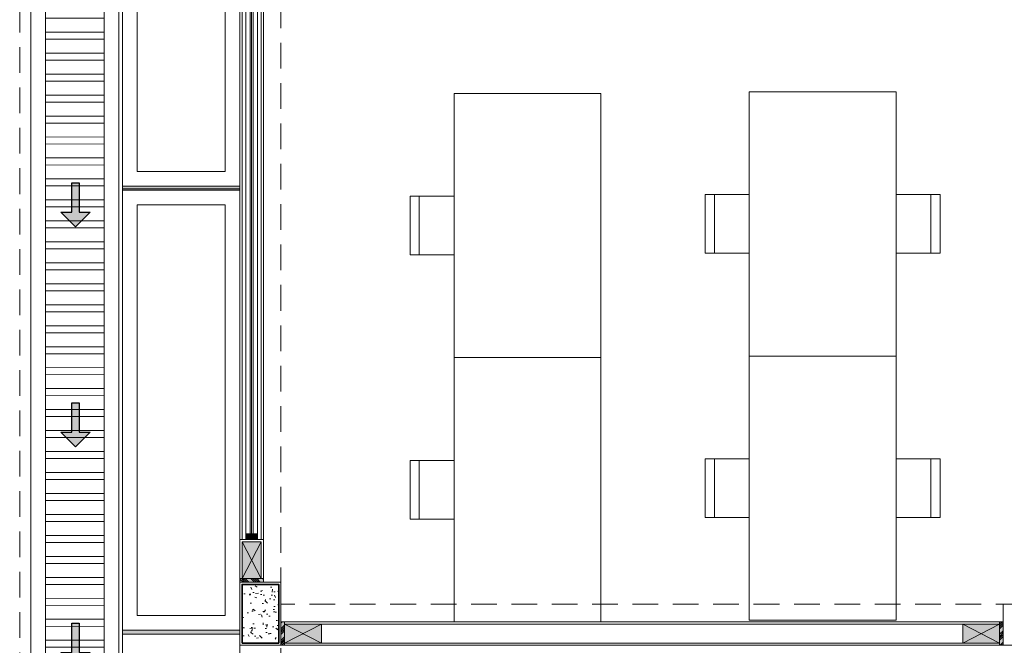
# Model space of a CAD drawing. Header units: millimetres. Extents: x -8931983 to 9630244, y 4 to 18563053.
# Tile 79 of 256: x 349102.26 to 349108.97, y 9281963.72 to 9281967.99. Entities that reach past the tile are written whole.
import ezdxf

# ---------------------------------------------------------------- set-up
doc = ezdxf.new("R2010")
doc.units = ezdxf.units.MM
doc.linetypes.add('CONTINUA', pattern=[0])
doc.linetypes.add('DASHED2', pattern=[0.375, 0.25, -0.125])
for name, color, linetype, lineweight in [('.', 7, 'Continuous', 0), ('0_ CUNETAS', 151, 'Continuous', 5), ('0_PROYECCIONES 1', 1, 'DASHED2', 0), ('0_TARRAJEO', 32, 'Continuous', 0), ('0_VANOS', 30, 'Continuous', 9), ('COLUMNAS', 3, 'Continuous', 35), ('COLUMNETAS TOP', 253, 'Continuous', 0), ('CUNETAS', 5, 'Continuous', 0), ('JUNTAS DE DILATACIÓN', 160, 'CONTINUA', 9), ('MURO', 133, 'Continuous', 15), ('TARRAJEO', 32, 'Continuous', 0), ('vereda', 254, 'Continuous', 5)]:
    doc.layers.add(name, color=color, linetype=linetype, lineweight=lineweight)
for name, color, linetype, lineweight, true_color in [('0_COLUMNA ACHURADO', 250, 'Continuous', 0, 0x363636), ('0_TEXTURA PISOS', 252, 'Continuous', 0, 0x8c8c8c), ('LMOBILIARIO', 252, 'Continuous', 5, 0x898989)]:
    doc.layers.add(name, color=color, linetype=linetype, lineweight=lineweight, true_color=true_color)

# ---------------------------------------------------------------- blocks, each defined once
blk = doc.blocks.new('junta vereda 0.8')
at = {"layer": '.', "true_color": 0x939598}
h = blk.add_hatch(color=252, dxfattribs=at)
h.dxf.hatch_style = 1
h.paths.add_polyline_path([(0.0127000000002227, 0), (-0.0127000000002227, 0), (-0.0127000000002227, 0.799999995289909), (0.0127000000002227, 0.799999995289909)])
at = {"layer": '0_TEXTURA PISOS'}
h = blk.add_hatch(dxfattribs=at)
h.set_pattern_fill('ANGLE', color=256, angle=180)
h.set_pattern_definition([(180, (5477.765441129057, 1211.768031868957), (-9e-16, -6.985), [5.08, -1.905]), (270, (5477.765441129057, 1211.768031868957), (6.985, -1.3e-15), [5.08, -1.905])])
h.paths.add_polyline_path([(0.0127000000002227, 0), (-0.0127000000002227, 0), (-0.0127000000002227, 0.799999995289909), (0.0127000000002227, 0.799999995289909)])
at = {"layer": 'vereda'}
blk.add_lwpolyline([(0.0127000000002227, 0), (-0.0127000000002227, 0), (-0.0127000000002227, 0.799999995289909), (0.0127000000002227, 0.799999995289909)], close=True, dxfattribs=at)
blk = doc.blocks.new('verda pg edf 04')
at = {"layer": 'vereda', "elevation": -20.54863760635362}
for points in [[(-10.8149999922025, -17.33739999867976), (-10.8149999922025, -20.33739999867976), (-11.61499998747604, -20.33739999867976), (-11.61499998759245, -17.33739999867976)], [(-10.91499999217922, -17.43739999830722), (-10.91499999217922, -20.23739999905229), (-11.51499998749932, -20.23739999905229), (-11.51499998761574, -17.43739999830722)], [(-10.81499999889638, -20.3627999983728), (-10.81499999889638, -23.36279999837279), (-11.61499999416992, -23.36279999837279), (-11.61499999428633, -20.3627999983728)], [(-10.9149999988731, -20.46279999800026), (-10.9149999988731, -23.26279999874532), (-11.5149999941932, -23.26279999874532), (-11.51499999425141, -20.46279999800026)], [(-10.8149999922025, -23.38819999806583), (-10.8149999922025, -26.38819999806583), (-11.61499998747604, -26.38819999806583), (-11.61499998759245, -23.38819999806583)]]:
    blk.add_lwpolyline(points, close=True, dxfattribs=at)
at = {"layer": 'vereda', "rotation": 270}
for p in [(-11.61499998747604, -20.35009999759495, -20.54863760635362), (-11.61499999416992, -23.37549999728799, -20.54863760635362)]:
    blk.add_blockref('junta vereda 0.8', p, dxfattribs=at)
blk = doc.blocks.new('VEREDA EDF 04 PGG')
at = {"lineweight": 5}
blk.add_blockref('verda pg edf 04', (-1.215000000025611, -0.8150000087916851, 20.54863760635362), dxfattribs=at)
blk = doc.blocks.new('*U3805')
at = {"layer": '.', "lineweight": 30}
h = blk.add_hatch(color=1, dxfattribs=at)
h.dxf.hatch_style = 1
h.paths.add_polyline_path([(-0.0249999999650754, -0.0500000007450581), (-0.0999999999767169, -0.0500000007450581), (0, -0.150000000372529), (0.1000000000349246, -0.0500000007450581), (0.0250000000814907, -0.0500000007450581), (0.0250000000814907, 0.1499999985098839), (-0.0249999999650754, 0.1499999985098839)])
at = {"layer": '0_ CUNETAS', "color": 1, "lineweight": 30}
blk.add_lwpolyline([(-0.099999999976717, -0.0500000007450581), (-0.0249999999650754, -0.0500000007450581), (-0.0249999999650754, 0.1499999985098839), (0.0250000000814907, 0.1499999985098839), (0.0250000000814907, -0.0500000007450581), (0.1000000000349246, -0.0500000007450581), (0, -0.150000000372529)], close=True, dxfattribs=at)
blk = doc.blocks.new('*U3868')
at = {"layer": '0_ CUNETAS', "color": 0, "linetype": 'ByBlock', "lineweight": -2, "transparency": 16777216}
for p in [(2.7e-15, 43.5), (2.6e-15, 42), (2.5e-15, 40.49999999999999)]:
    blk.add_blockref('*U3805', p, dxfattribs=at)
blk = doc.blocks.new('red drenaje')
at = {"layer": '0_ CUNETAS', "lineweight": 0}
h = blk.add_hatch(dxfattribs=at)
h.set_pattern_fill('ANSI32', color=256, scale=0.015, angle=135)
h.set_pattern_definition([(180, (7.209970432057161, 110.9101056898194), (0, -0.142875), []), (180, (7.162345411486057, 110.9577307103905), (0, -0.142875), [])])
h.paths.add_polyline_path([(-48.20003028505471, 69.903105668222), (-48.60003028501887, 69.90310566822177), (-48.60003028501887, 10.19298912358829), (-48.20003028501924, 10.19298912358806)])
for p, q in [((-48.70003028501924, 70.00310566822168), (-48.70003028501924, 10.19298912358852)), ((-48.10003028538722, 70.00310566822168), (-48.10003028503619, 10.1929891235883)), ((-48.60003028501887, 69.78010566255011), (-48.60003028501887, 10.19298912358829)), ((-48.20003028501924, 69.78010566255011), (-48.20003028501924, 10.19298912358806))]:
    blk.add_line(p, q, dxfattribs=at)
blk.add_lwpolyline([(-48.20003028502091, 10.19298912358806), (-48.20003028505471, 69.903105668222), (-48.60003028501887, 69.90310566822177), (-48.60003028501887, 10.19298912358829)], close=True, dxfattribs=at)
blk.add_blockref('*U3868', (-48.39571811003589, 5.224853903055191), dxfattribs=at)
blk = doc.blocks.new('*U901')
at = {"linetype": 'Continuous', "lineweight": 0, "true_color": 0xbebebe}
for points in [[(3037.252435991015, 1360.543106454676), (3037.212435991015, 1360.543106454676), (3037.212435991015, 1360.463106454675), (3037.252435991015, 1360.463106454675)], [(3041.802435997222, 1360.543106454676), (3041.762435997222, 1360.543106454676), (3041.762435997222, 1360.463106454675), (3041.802435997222, 1360.463106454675)]]:
    blk.add_hatch(color=9, dxfattribs=at).paths.add_polyline_path(points)
at = {"layer": '0_VANOS', "linetype": 'Continuous'}
for p, q in [((3037.252435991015, 1360.513106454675), (3041.762435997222, 1360.513106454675)), ((3037.252435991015, 1360.503106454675), (3041.762435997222, 1360.503106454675)), ((3037.252435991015, 1360.493106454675), (3041.762435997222, 1360.493106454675))]:
    blk.add_line(p, q, dxfattribs=at)
for points in [[(3037.212435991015, 1360.543106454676), (3037.212435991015, 1360.463106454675), (3037.252435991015, 1360.463106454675), (3037.252435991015, 1360.543106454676)], [(3037.252435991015, 1360.543106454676), (3041.762435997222, 1360.543106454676), (3041.762435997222, 1360.463106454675), (3037.252435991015, 1360.463106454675)], [(3041.762435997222, 1360.543106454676), (3041.762435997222, 1360.463106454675), (3041.802435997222, 1360.463106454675), (3041.802435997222, 1360.543106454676)]]:
    blk.add_lwpolyline(points, close=True, dxfattribs=at)
blk = doc.blocks.new('columnas bloque talleres')
at = {"layer": '0_COLUMNA ACHURADO'}
h = blk.add_hatch(dxfattribs=at)
h.set_pattern_fill('AR-CONC', color=256, scale=0.00088, angle=90.00000000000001)
h.set_pattern_definition([(140, (-11259.36727244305, -3118.192211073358), (0.0140263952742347, 0.1603225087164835), [0.016764, -0.184404]), (85.00000000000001, (-11259.36727244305, -3118.192211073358), (-0.1681300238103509, -0.0310142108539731), [0.0134112, -0.1475237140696]), (190.4514447, (-11259.36610357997, -3118.178850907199), (-0.1541036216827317, 0.1293082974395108), [0.014247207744, -0.156719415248]), (136.1842, (-11259.41197644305, -3118.192211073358), (0.0369972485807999, 0.2385495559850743), [0.025146, -0.2766059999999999]), (186.63555761, (-11259.40889336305, -3118.172331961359), (-0.2177349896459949, 0.2089156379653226), [0.0213708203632, -0.2350793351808]), (81.18415117, (-11259.41197644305, -3118.192211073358), (-0.2177349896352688, 0.2089156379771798), [0.0201167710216, -0.2212845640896]), (111, (-11259.40080044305, -3118.169859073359), (0.0899933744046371, 0.1334206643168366), [0.016764, -0.184404]), (56.00000000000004, (-11259.40080044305, -3118.169859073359), (-0.1620854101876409, 0.0543857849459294), [0.0134112, -0.1475232]), (161.451445, (-11259.39330099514, -3118.15874068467), (-0.0720920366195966, 0.1878064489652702), [0.014247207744, -0.1567191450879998]), (127.5, (-11259.36727244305, -3118.192211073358), (-0.0744084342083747, 0.0027179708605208), [0, -0.14573504, 0, -0.1497584, 0, -0.148082]), (97.49999999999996, (-11259.36727244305, -3118.192211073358), (-0.0881589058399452, 0.0588013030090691), [0, -0.08538464, 0, -0.14238224, 0, -0.0564388]), (57.50000000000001, (-11259.36727244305, -3118.242056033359), (0.0050412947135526, 0.1193197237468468), [0, -0.05588, 0, -0.1743456, 0, -0.2313432]), (47.5, (-11259.36727244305, -3118.264408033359), (-0.0223753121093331, 0.1303536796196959), [0, -0.072644, 0, -0.11578336, 0, -0.1642872])])
h.paths.add_polyline_path([(-10.79999999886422, -23.45000000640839), (-10.79999999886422, -23.05000000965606), (-10.54999999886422, -23.05000000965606), (-10.54999999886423, -23.45000000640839)])
at = {"layer": '0_TARRAJEO', "lineweight": 0}
for points, elevation in [([(-10.81499999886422, -23.46500000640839), (-10.81499999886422, -23.03500000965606), (-10.53499999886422, -23.03500000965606), (-10.53499999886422, -23.46500000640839)], 1.7594175e-09), ([(-5.614999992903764, -23.18500000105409), (-5.184999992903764, -23.1849999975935), (-5.184999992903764, -23.4649999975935), (-5.614999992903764, -23.46500000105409)], 8.151346e-10)]:
    blk.add_lwpolyline(points, close=True, dxfattribs=dict(at, elevation=elevation))
at = {"layer": 'COLUMNAS', "color": 6, "elevation": 1.7594175e-09}
blk.add_lwpolyline([(-10.79999999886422, -23.45000000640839), (-10.79999999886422, -23.05000000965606), (-10.54999999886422, -23.05000000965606), (-10.54999999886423, -23.45000000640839)], close=True, dxfattribs=at)
blk = doc.blocks.new('MOVILIARIO EDF 4')
at = {"layer": 'LMOBILIARIO', "lineweight": 0}
for p, q in [((-1.237451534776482, -0.7000000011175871), (-1.237451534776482, -1.100000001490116)), ((0, -1.800000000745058), (-1, -1.800000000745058))]:
    blk.add_line(p, q, dxfattribs=at)
for points in [[(-1, -1.800000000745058), (-1, 0), (0, 0), (0, -1.800000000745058)], [(-1, -0.7000000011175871), (-1.299999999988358, -0.7000000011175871), (-1.299999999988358, -1.100000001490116), (-1, -1.100000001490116)]]:
    blk.add_lwpolyline(points, dxfattribs=at)
blk = doc.blocks.new('EDF 0444')
at = {"lineweight": 5}
for p, q in [((-1, -1.100000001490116), (-1, -0.7000000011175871)), ((0, -1.100000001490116), (0, -0.7000000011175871))]:
    blk.add_line(p, q, dxfattribs=at)
at = {"layer": 'LMOBILIARIO', "lineweight": 0}
for p, q in [((-1.237451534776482, -0.7000000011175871), (-1.237451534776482, -1.100000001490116)), ((0.2374515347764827, -0.7000000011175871), (0.2374515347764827, -1.100000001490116)), ((0, -1.800000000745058), (-1, -1.800000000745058))]:
    blk.add_line(p, q, dxfattribs=at)
for points in [[(-1, -1.800000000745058), (-1, 0), (0, 0), (0, -1.800000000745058)], [(-1, -0.7000000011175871), (-1.299999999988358, -0.7000000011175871), (-1.299999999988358, -1.100000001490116), (-1, -1.100000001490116)], [(0, -0.7000000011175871), (0.2999999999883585, -0.7000000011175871), (0.2999999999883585, -1.100000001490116), (0, -1.100000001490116)]]:
    blk.add_lwpolyline(points, dxfattribs=at)
blk = doc.blocks.new('bloque pg edf 04')
at = {"layer": '.', "true_color": 0xadddf7, "transparency": 33554572}
h = blk.add_hatch(color=141, dxfattribs=at)
h.dxf.hatch_style = 1
h.paths.add_polyline_path([(-10.82999999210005, 12.10500001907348), (-10.82999999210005, 12.0800000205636), (-10.66999999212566, 12.0800000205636), (-10.66999999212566, 12.10500001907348)])
h = blk.add_hatch(color=141, dxfattribs=at)
h.dxf.hatch_style = 1
h.paths.add_polyline_path([(-10.52499993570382, 11.81000002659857), (-10.5499999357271, 11.81000002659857), (-10.5499999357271, 11.6500000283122), (-10.52499993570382, 11.6500000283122)])
h = blk.add_hatch(color=141, dxfattribs=at)
h.dxf.hatch_style = 1
h.paths.add_polyline_path([(-5.629999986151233, 11.81000002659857), (-5.654999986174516, 11.81000002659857), (-5.654999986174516, 11.6500000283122), (-5.629999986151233, 11.6500000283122)])
at = {"layer": 'COLUMNETAS TOP', "true_color": 0xc0c0c0}
for points in [[(-10.6849999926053, 12.35500001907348), (-10.6849999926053, 12.10500001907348), (-10.81499999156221, 12.10500001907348), (-10.81499999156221, 12.35500001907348)], [(-10.52499993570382, 11.79500002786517), (-10.27499993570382, 11.79500002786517), (-10.27499993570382, 11.66500002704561), (-10.52499993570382, 11.66500002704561)], [(-5.654999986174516, 11.79500002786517), (-5.904999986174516, 11.79500002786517), (-5.904999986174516, 11.66500002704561), (-5.654999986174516, 11.66500002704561)]]:
    blk.add_hatch(color=9, dxfattribs=at).paths.add_polyline_path(points)
at = {"layer": 'JUNTAS DE DILATACIÓN'}
h = blk.add_hatch(dxfattribs=at)
h.set_pattern_fill('ANSI34', color=256, scale=0.0029, angle=90.09396363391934)
h.set_pattern_definition([(135.0939636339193, (1522.311894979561, -5574.840869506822), (-0.0389999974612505, -0.0391281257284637), []), (135.0939636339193, (1522.311873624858, -5574.827848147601), (-0.0389999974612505, -0.0391281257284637), []), (135.0939636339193, (1522.311852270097, -5574.814826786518), (-0.0389999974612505, -0.0391281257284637), []), (135.0939636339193, (1522.311830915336, -5574.801805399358), (-0.0389999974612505, -0.0391281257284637), [])])
h.paths.add_polyline_path([(-10.82999999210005, 12.10500001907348), (-10.82999999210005, 12.0800000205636), (-10.66999999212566, 12.0800000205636), (-10.66999999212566, 12.10500001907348)])
h = blk.add_hatch(dxfattribs=at)
h.set_pattern_fill('ANSI34', color=256, scale=0.0029, angle=0.0939636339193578)
h.set_pattern_definition([(45.09396363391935, (-5597.195869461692, -1521.331894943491), (-0.0391281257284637, 0.0389999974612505), []), (45.09396363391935, (-5597.18284810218, -1521.331873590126), (-0.0391281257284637, 0.0389999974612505), []), (45.09396363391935, (-5597.169826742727, -1521.3318522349), (-0.0391281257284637, 0.0389999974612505), []), (45.09396363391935, (-5597.156805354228, -1521.331830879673), (-0.0391281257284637, 0.0389999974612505), [])])
h.paths.add_polyline_path([(-10.5499999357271, 11.81000002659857), (-10.52499993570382, 11.81000002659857), (-10.52499993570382, 11.6500000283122), (-10.5499999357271, 11.6500000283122)])
h = blk.add_hatch(dxfattribs=at)
h.set_pattern_fill('ANSI34', color=256, scale=0.0029, angle=0.0939636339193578)
h.set_pattern_definition([(45.09396363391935, (-5592.575869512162, -1521.331894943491), (-0.0391281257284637, 0.0389999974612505), []), (45.09396363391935, (-5592.562848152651, -1521.331873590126), (-0.0391281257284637, 0.0389999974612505), []), (45.09396363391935, (-5592.54982679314, -1521.3318522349), (-0.0391281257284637, 0.0389999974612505), []), (45.09396363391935, (-5592.5368054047, -1521.331830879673), (-0.0391281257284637, 0.0389999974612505), [])])
h.paths.add_polyline_path([(-5.629999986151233, 11.81000002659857), (-5.654999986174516, 11.81000002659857), (-5.654999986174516, 11.6500000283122), (-5.629999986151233, 11.6500000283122)])
at = {"layer": '0_PROYECCIONES 1', "ltscale": 0.7}
for points, elevation in [([(-12.32985116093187, 36.63000003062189), (1.50014883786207, 36.63000003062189), (1.50014883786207, -1.499999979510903), (-12.32985116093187, -1.499999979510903)], 20.54863760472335), ([(-10.54999999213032, 34.50000003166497), (-10.82999999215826, 34.50000003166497), (-10.82999999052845, 0.7300000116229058), (-10.54999999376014, 0.7300000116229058)], -684.9177665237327), ([(-0.2799997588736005, 11.65000003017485), (-0.2799997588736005, 11.93000002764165), (-10.54999975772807, 11.93000002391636), (-10.54999975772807, 11.65000002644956)], 20.54863760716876)]:
    blk.add_lwpolyline(points, close=True, dxfattribs=dict(at, elevation=elevation))
at = {"layer": 'COLUMNETAS TOP'}
for p, q in [((-10.6849999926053, 12.10500001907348, 20.54863760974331), (-10.81499999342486, 12.35500001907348, 20.54863760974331)), ((-10.6849999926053, 12.35500001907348, 20.54863760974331), (-10.81499999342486, 12.10500001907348, 20.54863760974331)), ((-10.27499993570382, 11.79500002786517, 41.0972752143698), (-10.52499993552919, 11.66500002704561, 41.0972752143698)), ((-10.52499993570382, 11.79500002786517, 41.0972752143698), (-10.27499993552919, 11.66500002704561, 41.0972752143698)), ((-5.904999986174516, 11.79500002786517, 82.19455042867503), (-5.654999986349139, 11.66500002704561, 82.19455042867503)), ((-5.654999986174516, 11.79500002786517, 82.19455042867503), (-5.904999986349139, 11.66500002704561, 82.19455042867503))]:
    blk.add_line(p, q, dxfattribs=at)
for points, elevation in [([(-10.6849999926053, 12.35500001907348), (-10.6849999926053, 12.10500001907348), (-10.81499999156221, 12.10500001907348), (-10.81499999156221, 12.35500001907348)], 20.54863760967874), ([(-10.52499993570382, 11.79500002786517), (-10.27499993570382, 11.79500002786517), (-10.27499993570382, 11.66500002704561), (-10.52499993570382, 11.66500002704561)], 41.0972752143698), ([(-5.654999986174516, 11.79500002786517), (-5.904999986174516, 11.79500002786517), (-5.904999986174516, 11.66500002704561), (-5.654999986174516, 11.66500002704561)], 82.19455042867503)]:
    blk.add_lwpolyline(points, close=True, dxfattribs=dict(at, elevation=elevation))
at = {"layer": 'JUNTAS DE DILATACIÓN'}
for points, elevation in [([(-10.82999999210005, 12.10500001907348), (-10.82999999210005, 12.0800000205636), (-10.66999999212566, 12.0800000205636), (-10.66999999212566, 12.10500001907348)], 20.54863760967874), ([(-10.5499999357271, 11.81000002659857), (-10.52499993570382, 11.81000002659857), (-10.52499993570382, 11.6500000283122), (-10.5499999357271, 11.6500000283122)], 41.0972752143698), ([(-5.629999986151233, 11.81000002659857), (-5.654999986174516, 11.81000002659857), (-5.654999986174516, 11.6500000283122), (-5.629999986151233, 11.6500000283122)], 82.19455042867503)]:
    blk.add_lwpolyline(points, close=True, dxfattribs=dict(at, elevation=elevation))
at = {"layer": 'MURO'}
for p, q in [((-10.81499999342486, 16.96000002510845), (-10.81499999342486, 12.37000001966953)), ((-10.6849999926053, 16.96000002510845), (-10.6849999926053, 12.37000001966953)), ((-5.904999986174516, 11.79500002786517, 82.19455042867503), (-10.27499993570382, 11.79500002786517)), ((-5.904999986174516, 11.66500002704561, 82.19455042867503), (-10.27499993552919, 11.66500002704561))]:
    blk.add_line(p, q, dxfattribs=at)
at = {"layer": 'TARRAJEO'}
for p, q in [((-10.82999999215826, 12.37000001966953), (-10.82999999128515, 16.96000002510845, 20.54863760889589)), ((-10.66999998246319, 16.96000002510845, 20.54863760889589), (-10.66999999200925, 12.37000001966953)), ((-5.654999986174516, 11.81000002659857, 82.19455042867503), (-10.5499999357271, 11.81000002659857)), ((-5.654999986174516, 11.6500000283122, 82.19455042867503), (-5.654999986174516, 11.81000002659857, 82.19455042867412)), ((-5.654999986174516, 11.6500000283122, 82.19455042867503), (-10.5499999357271, 11.6500000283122))]:
    blk.add_line(p, q, dxfattribs=at)
at = {"layer": 'TARRAJEO', "elevation": 20.54863760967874}
blk.add_lwpolyline([(-10.66999999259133, 12.37000001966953), (-10.66999999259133, 12.10500001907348), (-10.82999999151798, 12.10500001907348), (-10.82999999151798, 12.37000001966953)], close=True, dxfattribs=at)
at = {"lineweight": 5}
for name, p in [('MOVILIARIO EDF 4', (-8.370159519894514, 15.41000002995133, 3.608288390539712)), ('EDF 0444', (-6.360000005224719, 15.42090695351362)), ('EDF 0444', (-6.360000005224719, 13.62090695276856)), ('MOVILIARIO EDF 4', (-8.370159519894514, 13.61000002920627, 3.608288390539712))]:
    blk.add_blockref(name, p, dxfattribs=at)
at = {"layer": '0_VANOS', "rotation": 270}
blk.add_blockref('*U901', (-1371.253106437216, 3054.172436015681, 20.54863760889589), dxfattribs=at)
at = {"layer": 'vereda'}
blk.add_blockref('columnas bloque talleres', (-0.0149999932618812, 35.11500002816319, 20.54863760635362), dxfattribs=at)

msp = doc.modelspace()

# ---------------------------------------------------------------- linework, layer by layer
at = {"layer": 'TARRAJEO'}
msp.add_lwpolyline([(349103.7596656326, 9281987.204492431), (349114.5896656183, 9281987.204492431), (349114.5896656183, 9281952.07452054), (349103.7596656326, 9281952.07452054)], close=True, dxfattribs=at)

# ---------------------------------------------------------------- block references
at = {"lineweight": 5}
msp.add_blockref('VEREDA EDF 04 PGG', (349115.7896656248, 9281988.004492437), dxfattribs=at)

# ---------------------------------------------------------------- next in the draw order: block references
msp.add_blockref('bloque pg edf 04', (349114.589665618, 9281952.074492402), dxfattribs=at)

# ---------------------------------------------------------------- next in the draw order: block references
at = {"layer": 'CUNETAS', "color": 84, "lineweight": 30}
msp.add_blockref('red drenaje', (349151.0346959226, 9281918.001386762), dxfattribs=at)

doc.saveas('drawing.dxf')
